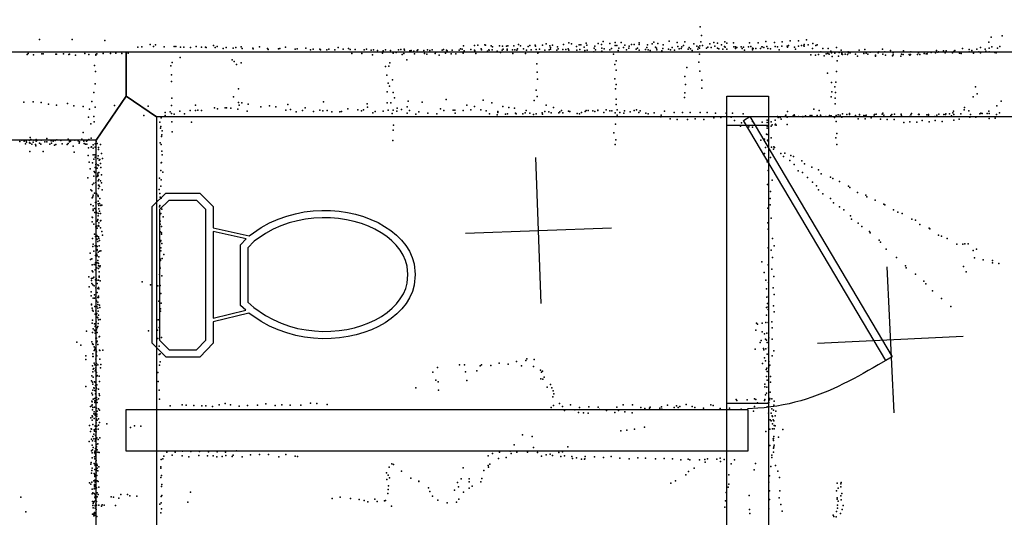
# Model space of a CAD drawing. Header units: millimetres. Extents: x -42542 to 45243, y -38526 to 67765.
# Tile 51 of 71: x -9252 to -6556, y 14259 to 15620. Entities that reach past the tile are written whole.
import ezdxf

# ---------------------------------------------------------------- set-up
doc = ezdxf.new("R2010")
doc.units = ezdxf.units.MM
for name, color, linetype in [('DOORS', 7, 'Continuous'), ('OBJECTS', 8, 'Continuous'), ('P', 9, 'Continuous'), ('PANOS', 10, 'Continuous'), ('ROOMS', 1, 'Continuous'), ('STRUCTS', 4, 'Continuous'), ('WALLS', 3, 'Continuous')]:
    doc.layers.add(name, color=color, linetype=linetype)

# ---------------------------------------------------------------- blocks, each defined once
blk = doc.blocks.new('Toilet_49')
for points in [[(-225.3, 322.7), (-187.7, 360.3)], [(-187.7, 360.3), (186.3, 360.3)], [(186.3, 360.3), (223, 323.6)], [(-179.4, 340.3), (-205.3, 314.4)], [(178, 340.3), (-179.4, 340.3)], [(203, 315.4), (178, 340.3)], [(223, 323.6), (223, 230.5)], [(-225.4, 230.4), (-225.3, 322.7)], [(-205.3, 314.4), (-205.4, 238.9)], [(203, 238.8), (203, 315.4)], [(-187.6, 193.9), (-225.4, 230.4)], [(-205.4, 238.9), (-179.5, 213.9)], [(178.1, 213.9), (203, 238.8)], [(223, 230.5), (186.4, 193.9)], [(-129.4, 193.9), (-187.6, 193.9)], [(-179.5, 213.9), (-126.8, 213.9)], [(-104.9, 95.7), (-129.4, 193.9)], [(-126.8, 213.9), (125.8, 214)], [(118.4, 194), (-119.1, 193.9)], [(-119.1, 193.9), (-96.9, 104.7)], [(97.9, 103.3), (118.4, 194)], [(128.6, 194), (106.3, 95.3)], [(125.8, 214), (178.1, 213.9)], [(186.4, 193.9), (128.6, 194)], [(-96.9, 104.7), (-84.3, 119.2)], [(-84.3, 119.2), (82, 119.2)], [(82, 119.2), (97.9, 103.3)], [(0.5, -359.8), (-28.3, -356.8), (-46.1, -351.7), (-63, -344.2), (-78.8, -334.4), (-93.7, -322.7), (-107.4, -309.2), (-120, -293.9), (-131.4, -277.2), (-141.7, -259.1), (-150.6, -239.7), (-158.3, -219.2), (-164.6, -197.8), (-169.5, -175.5), (-172.9, -152.6), (-174.9, -129.1), (-175.2, -105.2), (-173.9, -81), (-170.9, -56.7), (-166.1, -32.4), (-159.5, -8.2), (-151, 15.7), (-140.6, 39.1), (-128, 62.1), (-104.9, 95.7)], [(-90, 82.1), (-111.5, 50.8), (-123, 29.5), (-132.7, 7.5), (-140.6, -14.9), (-146.8, -37.6), (-151.2, -60.5), (-154, -83.4), (-155.2, -106.2), (-154.9, -128.8), (-153, -150.9), (-149.7, -172.5), (-145.1, -193.5), (-139.1, -213.6), (-131.9, -232.7), (-123.5, -250.6), (-114, -267.3), (-103.5, -282.6), (-92, -296.4), (-79.7, -308.4), (-66.5, -318.7), (-52.6, -327.1), (-38, -333.4), (-22.8, -337.6), (0.4, -339.7)], [(-75.1, 99.2), (-90, 82.1)], [(73.8, 99.2), (-75.1, 99.2)], [(0.4, -339.7), (23.7, -337.3), (38.9, -332.9), (53.5, -326.4), (67.4, -317.9), (80.5, -307.5), (92.9, -295.3), (104.4, -281.4), (114.8, -266), (124.3, -249.3), (132.7, -231.2), (139.8, -212.1), (145.8, -192), (150.4, -171.1), (153.7, -149.5), (155.5, -127.4), (155.9, -105), (154.7, -82.3), (152, -59.5), (147.6, -36.8), (141.5, -14.2), (133.7, 8), (124.1, 29.7), (112.8, 50.6), (91.7, 81.2)], [(106.3, 95.3), (129.3, 62), (141.7, 39.2), (152, 16.1), (160.4, -7.6), (166.9, -31.5), (171.6, -55.7), (174.6, -79.9), (175.9, -103.9), (175.5, -127.7), (173.6, -151.2), (170.2, -174.1), (165.3, -196.3), (159, -217.7), (151.4, -238.2), (142.5, -257.6), (132.3, -275.8), (120.9, -292.7), (108.3, -308), (94.6, -321.7), (79.9, -333.5), (64, -343.4), (47.2, -351.1), (29.4, -356.5), (0.5, -359.8)], [(91.7, 81.2), (73.8, 99.2)]]:
    blk.add_lwpolyline(points)
blk = doc.blocks.new('1-Standard_3D')
for points in [[(-403.982, 5.64828), (253.382, 394.931), (263.573, 377.722), (-393.791, -11.5606), (-403.982, 5.64828)], [(263.573, 377.722), (275.367, 357.142), (283.15, 343.495), (290.844, 329.879), (298.429, 316.269), (305.882, 302.642), (313.184, 288.973), (320.313, 275.239), (327.249, 261.416), (333.971, 247.479), (340.456, 233.405), (346.686, 219.17), (352.638, 204.75), (358.291, 190.121), (363.626, 175.258), (368.62, 160.139), (373.253, 144.738), (377.503, 129.032), (381.351, 112.998), (384.774, 96.6102), (387.752, 79.8457), (390.265, 62.6802), (392.29, 45.0899), (393.807, 27.0508), (395.085, -0.90191)]]:
    blk.add_lwpolyline(points)

msp = doc.modelspace()

# ---------------------------------------------------------------- linework, layer by layer
at = {"layer": 'DOORS'}
msp.add_lwpolyline([(-7315.2, 14570.2), (-7315.2, 15332.2), (-7200.9, 15332.2), (-7200.9, 14570.2), (-7315.2, 14570.2)], dxfattribs=at)
at = {"layer": 'P'}
for p in [(-7388, 15601), (-9197, 15566), (-9108, 15566), (-9018, 15564), (-7748, 15557), (-7701, 15556), (-7668, 15555), (-7654, 15561), (-7636, 15555), (-7621, 15558), (-7605, 15558), (-7555, 15557), (-7515, 15559), (-7504, 15555), (-7473, 15562), (-7451, 15558), (-7430, 15560), (-7387, 15560), (-7385, 15577), (-7351, 15558), (-7341, 15556), (-7321, 15560), (-7315, 15556), (-7297, 15557), (-7253, 15557), (-7230, 15557), (-7209, 15561), (-7185, 15558), (-7164, 15560), (-7142, 15563), (-7119, 15563), (-7097, 15565), (-7080, 15555), (-6598, 15559), (-6592, 15573), (-6562, 15576), (-8988, 15529), (-8955, 15529), (-8928, 15545), (-8917, 15546), (-8894, 15553), (-8885, 15547), (-8880, 15552), (-8856, 15546), (-8829, 15547), (-8824, 15547), (-8811, 15545), (-8802, 15545), (-8784, 15544), (-8768, 15547), (-8754, 15545), (-8743, 15545), (-8741, 15544), (-8721, 15550), (-8716, 15544), (-8711, 15547), (-8694, 15542), (-8686, 15544), (-8667, 15543), (-8660, 15544), (-8645, 15546), (-8642, 15542), (-8613, 15543), (-8612, 15541), (-8595, 15546), (-8573, 15542), (-8571, 15539), (-8543, 15541), (-8539, 15542), (-8524, 15545), (-8497, 15540), (-8492, 15541), (-8468, 15543), (-8455, 15538), (-8448, 15540), (-8430, 15540), (-8428, 15538), (-8411, 15538), (-8405, 15540), (-8389, 15538), (-8380, 15544), (-8366, 15540), (-8351, 15542), (-8347, 15539), (-8333, 15539), (-8308, 15538), (-8302, 15540), (-8289, 15537), (-8283, 15538), (-8272, 15536), (-8258, 15529), (-8256, 15535), (-8250, 15538), (-8236, 15536), (-8229, 15529), (-8221, 15531), (-8214, 15538), (-8208, 15539), (-8199, 15540), (-8198, 15537), (-8183, 15535), (-8180, 15536), (-8172, 15534), (-8163, 15536), (-8161, 15538), (-8145, 15536), (-8135, 15538), (-8129, 15536), (-8122, 15538), (-8112, 15532), (-8095, 15537), (-8091, 15539), (-8086, 15529), (-8083, 15537), (-8081, 15535), (-8067, 15537), (-8048, 15537), (-8045, 15541), (-8040, 15540), (-8037, 15529), (-8036, 15549), (-8035, 15535), (-8016, 15539), (-8006, 15550), (-8006, 15537), (-8005, 15535), (-7997, 15551), (-7988, 15541), (-7987, 15538), (-7978, 15552), (-7976, 15551), (-7971, 15534), (-7967, 15538), (-7966, 15537), (-7961, 15549), (-7958, 15538), (-7957, 15546), (-7944, 15534), (-7938, 15549), (-7935, 15531), (-7931, 15537), (-7930, 15548), (-7928, 15540), (-7919, 15548), (-7917, 15540), (-7917, 15537), (-7915, 15549), (-7902, 15538), (-7899, 15549), (-7896, 15538), (-7890, 15537), (-7889, 15541), (-7886, 15553), (-7880, 15549), (-7872, 15541), (-7864, 15537), (-7859, 15547), (-7855, 15550), (-7851, 15538), (-7840, 15551), (-7839, 15548), (-7837, 15539), (-7833, 15529), (-7830, 15532), (-7828, 15540), (-7820, 15551), (-7814, 15537), (-7810, 15554), (-7802, 15538), (-7800, 15549), (-7798, 15544), (-7798, 15540), (-7793, 15551), (-7781, 15537), (-7779, 15546), (-7777, 15541), (-7764, 15539), (-7763, 15553), (-7756, 15539), (-7750, 15541), (-7748, 15537), (-7741, 15554), (-7727, 15547), (-7726, 15537), (-7720, 15552), (-7718, 15539), (-7715, 15552), (-7706, 15545), (-7704, 15536), (-7699, 15551), (-7698, 15537), (-7680, 15533), (-7679, 15543), (-7677, 15548), (-7675, 15538), (-7659, 15553), (-7658, 15543), (-7658, 15534), (-7651, 15541), (-7636, 15538), (-7631, 15542), (-7621, 15550), (-7617, 15550), (-7613, 15536), (-7611, 15543), (-7598, 15544), (-7595, 15551), (-7590, 15538), (-7584, 15543), (-7583, 15548), (-7576, 15553), (-7569, 15553), (-7564, 15540), (-7560, 15543), (-7555, 15553), (-7555, 15537), (-7538, 15539), (-7534, 15544), (-7533, 15552), (-7531, 15538), (-7525, 15536), (-7520, 15554), (-7511, 15545), (-7508, 15543), (-7507, 15538), (-7493, 15535), (-7491, 15542), (-7490, 15552), (-7475, 15540), (-7470, 15538), (-7465, 15544), (-7459, 15537), (-7450, 15547), (-7446, 15541), (-7440, 15542), (-7439, 15546), (-7434, 15550), (-7421, 15540), (-7419, 15544), (-7415, 15541), (-7410, 15536), (-7406, 15554), (-7398, 15548), (-7395, 15540), (-7393, 15545), (-7390, 15543), (-7389, 15549), (-7382, 15550), (-7371, 15543), (-7367, 15545), (-7362, 15554), (-7358, 15544), (-7348, 15548), (-7341, 15543), (-7337, 15541), (-7330, 15552), (-7326, 15540), (-7322, 15547), (-7320, 15545), (-7315, 15540), (-7296, 15546), (-7292, 15546), (-7292, 15542), (-7288, 15544), (-7276, 15546), (-7273, 15542), (-7270, 15545), (-7267, 15537), (-7256, 15546), (-7250, 15547), (-7245, 15543), (-7245, 15538), (-7243, 15542), (-7236, 15542), (-7223, 15542), (-7220, 15546), (-7219, 15546), (-7214, 15544), (-7206, 15547), (-7203, 15542), (-7196, 15541), (-7183, 15547), (-7177, 15546), (-7177, 15546), (-7172, 15538), (-7165, 15548), (-7150, 15548), (-7149, 15548), (-7149, 15545), (-7147, 15550), (-7130, 15545), (-7127, 15540), (-7119, 15548), (-7111, 15550), (-7105, 15549), (-7104, 15553), (-7104, 15548), (-7093, 15552), (-7081, 15542), (-7072, 15550), (-7068, 15552), (-7058, 15533), (-7053, 15542), (-7038, 15542), (-7031, 15534), (-7029, 15530), (-7020, 15529), (-7015, 15544), (-7008, 15531), (-7002, 15537), (-7001, 15529), (-6983, 15533), (-6982, 15530), (-6978, 15530), (-6953, 15537), (-6938, 15539), (-6934, 15529), (-6923, 15532), (-6901, 15530), (-6899, 15533), (-6889, 15540), (-6883, 15533), (-6867, 15536), (-6860, 15530), (-6832, 15535), (-6812, 15533), (-6791, 15530), (-6765, 15532), (-6756, 15531), (-6744, 15530), (-6741, 15536), (-6738, 15532), (-6736, 15533), (-6722, 15535), (-6718, 15530), (-6715, 15535), (-6715, 15534), (-6698, 15530), (-6695, 15533), (-6693, 15534), (-6691, 15536), (-6678, 15529), (-6670, 15542), (-6652, 15539), (-6652, 15533), (-6645, 15536), (-6640, 15529), (-6631, 15540), (-6625, 15533), (-6621, 15544), (-6621, 15530), (-6608, 15540), (-6606, 15534), (-6597, 15543), (-6597, 15533), (-6590, 15546), (-6582, 15531), (-6578, 15530), (-6574, 15543), (-6568, 15547), (-9231, 15525), (-9228, 15528), (-9214, 15524), (-9191, 15527), (-9187, 15527), (-9153, 15526), (-9151, 15526), (-9132, 15527), (-9117, 15525), (-9115, 15526), (-9099, 15523), (-9073, 15528), (-9062, 15525), (-9043, 15525), (-9043, 15523), (-9040, 15527), (-9023, 15528), (-9003, 15528), (-8972, 15528), (-8834, 15503), (-8812, 15517), (-8670, 15511), (-8664, 15506), (-8645, 15502), (-8342, 15528), (-8315, 15528), (-8286, 15524), (-8238, 15502), (-8204, 15525), (-8200, 15528), (-8192, 15511), (-8171, 15527), (-8143, 15528), (-8137, 15526), (-8114, 15528), (-8103, 15523), (-8070, 15527), (-8057, 15527), (-8003, 15528), (-7901, 15528), (-7867, 15528), (-7626, 15526), (-7618, 15508), (-7392, 15504), (-7390, 15526), (-7085, 15524), (-7073, 15523), (-7064, 15525), (-7049, 15522), (-7043, 15527), (-7039, 15528), (-7035, 15526), (-7027, 15520), (-7013, 15508), (-7010, 15521), (-7001, 15526), (-6999, 15525), (-6991, 15526), (-6985, 15525), (-6963, 15526), (-6958, 15521), (-6940, 15528), (-6929, 15526), (-6908, 15523), (-6908, 15521), (-6888, 15526), (-6881, 15523), (-6862, 15522), (-6860, 15524), (-6839, 15521), (-6837, 15526), (-6833, 15525), (-6816, 15525), (-6814, 15523), (-6813, 15525), (-6793, 15525), (-6787, 15525), (-6775, 15528), (-6770, 15527), (-6767, 15527), (-6674, 15528), (-9047, 15495), (-9044, 15479), (-8838, 15494), (-8658, 15498), (-8250, 15492), (-8241, 15493), (-7836, 15500), (-7835, 15477), (-7622, 15498), (-7618, 15482), (-7425, 15490), (-7389, 15480), (-7015, 15479), (-8836, 15470), (-8836, 15451), (-8246, 15469), (-8231, 15456), (-7834, 15458), (-7622, 15459), (-7430, 15465), (-7384, 15455), (-7040, 15474), (-7029, 15449), (-7017, 15450), (-9049, 15421), (-9045, 15445), (-8652, 15431), (-8245, 15423), (-8243, 15447), (-8239, 15439), (-8229, 15421), (-7837, 15428), (-7620, 15431), (-7618, 15443), (-7429, 15443), (-7384, 15433), (-7028, 15423), (-7020, 15437), (-7018, 15421), (-6635, 15437), (-9240, 15395), (-9215, 15396), (-9193, 15394), (-9054, 15397), (-8835, 15406), (-8666, 15409), (-8652, 15394), (-8420, 15396), (-8225, 15407), (-8188, 15398), (-8150, 15395), (-8084, 15402), (-7983, 15400), (-7843, 15399), (-7835, 15410), (-7618, 15403), (-7431, 15408), (-7430, 15420), (-7030, 15409), (-7019, 15406), (-6641, 15409), (-6630, 15418), (-6564, 15398), (-9173, 15389), (-9151, 15387), (-9121, 15391), (-9103, 15385), (-9078, 15383), (-9060, 15376), (-9045, 15381), (-8992, 15386), (-8900, 15384), (-8853, 15367), (-8840, 15368), (-8836, 15386), (-8813, 15370), (-8785, 15372), (-8770, 15387), (-8770, 15372), (-8764, 15373), (-8754, 15372), (-8718, 15379), (-8710, 15377), (-8689, 15379), (-8685, 15379), (-8673, 15378), (-8654, 15376), (-8651, 15387), (-8643, 15393), (-8629, 15370), (-8626, 15389), (-8591, 15382), (-8568, 15385), (-8550, 15382), (-8523, 15373), (-8517, 15388), (-8510, 15375), (-8495, 15368), (-8477, 15372), (-8470, 15379), (-8447, 15369), (-8430, 15373), (-8422, 15371), (-8410, 15372), (-8397, 15368), (-8375, 15368), (-8370, 15369), (-8353, 15377), (-8326, 15374), (-8316, 15371), (-8310, 15374), (-8300, 15390), (-8299, 15381), (-8278, 15369), (-8256, 15370), (-8245, 15393), (-8243, 15373), (-8235, 15393), (-8229, 15373), (-8219, 15370), (-8218, 15378), (-8206, 15375), (-8191, 15382), (-8184, 15372), (-8159, 15368), (-8099, 15377), (-8090, 15372), (-8065, 15373), (-8060, 15373), (-8037, 15372), (-8027, 15387), (-8016, 15374), (-8006, 15383), (-7989, 15374), (-7974, 15371), (-7959, 15393), (-7942, 15369), (-7942, 15367), (-7929, 15383), (-7912, 15380), (-7897, 15378), (-7865, 15372), (-7814, 15369), (-7810, 15387), (-7803, 15368), (-7790, 15380), (-7773, 15368), (-7768, 15372), (-7749, 15370), (-7746, 15369), (-7745, 15369), (-7713, 15367), (-7703, 15369), (-7701, 15372), (-7695, 15372), (-7682, 15371), (-7677, 15369), (-7669, 15373), (-7669, 15372), (-7652, 15367), (-7646, 15374), (-7636, 15371), (-7630, 15371), (-7618, 15388), (-7616, 15374), (-7608, 15367), (-7596, 15371), (-7580, 15368), (-7569, 15372), (-7563, 15374), (-7556, 15367), (-7553, 15371), (-7486, 15370), (-7460, 15367), (-7437, 15367), (-7416, 15367), (-7388, 15367), (-7369, 15367), (-7149, 15369), (-7077, 15376), (-7063, 15372), (-7019, 15390), (-6695, 15370), (-6666, 15374), (-6665, 15380), (-6653, 15371), (-6598, 15370), (-6576, 15385), (-9063, 15354), (-9049, 15356), (-9048, 15341), (-8912, 15358), (-8868, 15340), (-8864, 15352), (-8853, 15358), (-8836, 15364), (-8835, 15341), (-8829, 15362), (-8800, 15363), (-8781, 15340), (-8285, 15366), (-8232, 15364), (-8191, 15365), (-8167, 15362), (-8134, 15365), (-8109, 15363), (-8059, 15365), (-7965, 15363), (-7944, 15360), (-7921, 15362), (-7916, 15363), (-7894, 15365), (-7892, 15363), (-7874, 15363), (-7868, 15366), (-7855, 15365), (-7845, 15361), (-7837, 15363), (-7821, 15366), (-7820, 15362), (-7796, 15366), (-7775, 15366), (-7764, 15366), (-7725, 15364), (-7719, 15363), (-7621, 15366), (-7616, 15359), (-7597, 15365), (-7537, 15365), (-7531, 15363), (-7514, 15366), (-7496, 15355), (-7495, 15359), (-7471, 15349), (-7451, 15347), (-7423, 15347), (-7402, 15349), (-7378, 15347), (-7351, 15352), (-7346, 15365), (-7332, 15353), (-7317, 15365), (-7304, 15354), (-7300, 15365), (-7294, 15345), (-7271, 15363), (-7245, 15342), (-7219, 15340), (-7205, 15346), (-7194, 15341), (-7183, 15346), (-7177, 15356), (-7175, 15353), (-7169, 15353), (-7167, 15348), (-7157, 15356), (-7154, 15359), (-7150, 15354), (-7134, 15357), (-7131, 15360), (-7130, 15357), (-7119, 15356), (-7107, 15356), (-7107, 15355), (-7100, 15357), (-7087, 15358), (-7086, 15356), (-7083, 15358), (-7068, 15358), (-7059, 15359), (-7057, 15356), (-7044, 15356), (-7034, 15358), (-7030, 15357), (-7021, 15353), (-7016, 15358), (-7016, 15342), (-7011, 15360), (-7005, 15359), (-7001, 15354), (-6999, 15363), (-6987, 15361), (-6980, 15364), (-6980, 15361), (-6963, 15358), (-6956, 15349), (-6952, 15361), (-6952, 15360), (-6940, 15358), (-6937, 15357), (-6937, 15349), (-6934, 15359), (-6920, 15352), (-6912, 15359), (-6911, 15361), (-6907, 15362), (-6895, 15348), (-6890, 15362), (-6888, 15365), (-6886, 15359), (-6876, 15347), (-6866, 15358), (-6864, 15361), (-6857, 15347), (-6856, 15362), (-6838, 15362), (-6838, 15361), (-6837, 15357), (-6815, 15356), (-6814, 15341), (-6812, 15360), (-6810, 15364), (-6795, 15340), (-6791, 15361), (-6790, 15362), (-6789, 15361), (-6781, 15345), (-6768, 15360), (-6763, 15361), (-6763, 15359), (-6761, 15341), (-6746, 15356), (-6745, 15345), (-6740, 15359), (-6735, 15362), (-6726, 15342), (-6721, 15361), (-6717, 15361), (-6716, 15363), (-6706, 15363), (-6700, 15357), (-6697, 15366), (-6694, 15361), (-6694, 15346), (-6679, 15348), (-6675, 15363), (-6650, 15354), (-6648, 15361), (-6634, 15354), (-6623, 15363), (-6620, 15365), (-6616, 15364), (-6603, 15364), (-6597, 15364), (-6597, 15350), (-6581, 15351), (-6577, 15361), (-6569, 15366), (-9057, 15336), (-8866, 15324), (-8865, 15328), (-8861, 15316), (-8834, 15314), (-8229, 15318), (-8228, 15332), (-7620, 15335), (-7278, 15329), (-7275, 15338), (-7255, 15327), (-7245, 15326), (-7205, 15339), (-7205, 15329), (-7205, 15324), (-7194, 15329), (-7191, 15333), (-7183, 15333), (-7182, 15335), (-7180, 15332), (-7150, 15334), (-6831, 15339), (-9251, 15287), (-9246, 15291), (-9239, 15288), (-9234, 15289), (-9225, 15290), (-9223, 15298), (-9221, 15293), (-9213, 15291), (-9206, 15293), (-9206, 15288), (-9205, 15290), (-9193, 15291), (-9183, 15286), (-9177, 15295), (-9177, 15286), (-9165, 15289), (-9160, 15288), (-9154, 15290), (-9150, 15292), (-9139, 15290), (-9138, 15291), (-9119, 15294), (-9115, 15289), (-9115, 15286), (-9112, 15288), (-9101, 15291), (-9091, 15289), (-9088, 15286), (-9081, 15294), (-9078, 15312), (-9076, 15288), (-9069, 15288), (-9067, 15290), (-9062, 15293), (-9056, 15296), (-9042, 15287), (-8863, 15301), (-8862, 15305), (-8230, 15290), (-7625, 15311), (-7619, 15292), (-7222, 15291), (-7212, 15294), (-7207, 15307), (-7205, 15306), (-7204, 15291), (-7203, 15289), (-7194, 15297), (-7017, 15297), (-7014, 15309), (-9236, 15281), (-9233, 15285), (-9225, 15284), (-9224, 15260), (-9223, 15283), (-9218, 15280), (-9215, 15285), (-9208, 15279), (-9207, 15275), (-9197, 15283), (-9194, 15280), (-9187, 15260), (-9169, 15280), (-9164, 15283), (-9156, 15277), (-9153, 15279), (-9135, 15281), (-9122, 15279), (-9119, 15282), (-9105, 15274), (-9089, 15283), (-9075, 15282), (-9071, 15280), (-9068, 15280), (-9063, 15270), (-9056, 15272), (-9055, 15273), (-9050, 15278), (-9050, 15269), (-9045, 15281), (-9045, 15272), (-9039, 15282), (-9036, 15271), (-9036, 15265), (-9030, 15279), (-8867, 15284), (-8864, 15279), (-8862, 15261), (-7621, 15279), (-7210, 15271), (-7193, 15272), (-7188, 15266), (-7187, 15273), (-7185, 15271), (-7014, 15279), (-9102, 15258), (-9064, 15249), (-9050, 15251), (-9049, 15239), (-9046, 15251), (-9045, 15244), (-9038, 15241), (-9037, 15248), (-9034, 15236), (-9032, 15238), (-9028, 15254), (-9025, 15241), (-8861, 15251), (-7212, 15254), (-7205, 15236), (-7205, 15232), (-7196, 15243), (-7168, 15254), (-7160, 15246), (-7157, 15255), (-7143, 15235), (-7140, 15249), (-7133, 15246), (-7110, 15234), (-9061, 15231), (-9059, 15212), (-9052, 15229), (-9048, 15205), (-9045, 15216), (-9043, 15224), (-9042, 15226), (-9039, 15214), (-9038, 15223), (-9036, 15222), (-9030, 15227), (-9029, 15216), (-8865, 15208), (-8864, 15229), (-8863, 15230), (-7202, 15208), (-7131, 15224), (-7120, 15207), (-7103, 15226), (-7083, 15217), (-7064, 15210), (-9065, 15188), (-9049, 15192), (-9046, 15202), (-9039, 15191), (-9038, 15201), (-9038, 15196), (-9038, 15193), (-9037, 15193), (-9037, 15180), (-9035, 15202), (-9035, 15183), (-9030, 15180), (-9028, 15196), (-8869, 15187), (-8864, 15182), (-8860, 15203), (-7191, 15181), (-7108, 15202), (-7095, 15189), (-7057, 15199), (-7032, 15190), (-7025, 15186), (-7007, 15178), (-9057, 15155), (-9054, 15152), (-9052, 15170), (-9049, 15173), (-9043, 15175), (-9036, 15168), (-9036, 15159), (-9035, 15168), (-9033, 15164), (-9028, 15174), (-9026, 15155), (-8870, 15156), (-8865, 15165), (-7204, 15170), (-7081, 15176), (-7070, 15166), (-7064, 15155), (-6982, 15165), (-6979, 15161), (-9053, 15133), (-9051, 15136), (-9050, 15140), (-9047, 15146), (-9041, 15145), (-9041, 15144), (-9038, 15140), (-9037, 15139), (-9037, 15137), (-9037, 15124), (-9032, 15131), (-8868, 15145), (-8867, 15135), (-8864, 15132), (-7197, 15131), (-7196, 15150), (-7053, 15144), (-7032, 15131), (-6958, 15148), (-6935, 15140), (-6932, 15136), (-6909, 15127), (-9057, 15115), (-9050, 15111), (-9050, 15102), (-9050, 15098), (-9046, 15104), (-9044, 15120), (-9043, 15102), (-9042, 15121), (-9042, 15097), (-9037, 15117), (-9035, 15112), (-9035, 15103), (-9033, 15118), (-9033, 15097), (-9029, 15113), (-9029, 15112), (-9027, 15113), (-8869, 15108), (-8868, 15112), (-8862, 15102), (-7203, 15105), (-7197, 15114), (-7023, 15119), (-7007, 15108), (-6995, 15100), (-6886, 15116), (-6883, 15114), (-6859, 15100), (-9053, 15080), (-9052, 15079), (-9046, 15093), (-9040, 15092), (-9038, 15074), (-9038, 15073), (-9037, 15084), (-9036, 15090), (-9030, 15090), (-9030, 15070), (-9029, 15071), (-8868, 15087), (-8865, 15090), (-8859, 15081), (-7194, 15077), (-6977, 15084), (-6974, 15075), (-6847, 15094), (-6835, 15090), (-6809, 15075), (-6799, 15072), (-9053, 15067), (-9049, 15061), (-9043, 15054), (-9042, 15051), (-9040, 15056), (-9039, 15069), (-9039, 15050), (-9036, 15057), (-9035, 15065), (-9035, 15056), (-9030, 15051), (-8867, 15069), (-8867, 15061), (-8863, 15055), (-7203, 15065), (-7202, 15047), (-6956, 15064), (-6946, 15055), (-6787, 15060), (-6761, 15050), (-6760, 15048), (-9052, 15022), (-9047, 15034), (-9044, 15027), (-9040, 15030), (-9039, 15028), (-9039, 15020), (-9036, 15026), (-9035, 15022), (-9033, 15016), (-9027, 15041), (-9025, 15031), (-8866, 15040), (-8865, 15016), (-8863, 15037), (-8863, 15034), (-7190, 15022), (-6925, 15041), (-6923, 15037), (-6898, 15017), (-6736, 15031), (-6728, 15028), (-6712, 15022), (-9051, 15000), (-9050, 15006), (-9045, 15002), (-9041, 15002), (-9039, 15000), (-9039, 14992), (-9039, 14990), (-9038, 15014), (-9034, 15002), (-8866, 15014), (-8865, 14996), (-8862, 15008), (-7202, 14996), (-7194, 14990), (-7186, 15002), (-6895, 15012), (-6879, 14993), (-6686, 15006), (-6669, 15006), (-6664, 15007), (-6655, 15007), (-6641, 14989), (-6632, 14993), (-9059, 14982), (-9058, 14964), (-9054, 14966), (-9049, 14987), (-9044, 14975), (-9040, 14979), (-9039, 14974), (-9038, 14962), (-9037, 14984), (-9035, 14972), (-9033, 14987), (-9029, 14988), (-8866, 14965), (-8866, 14962), (-8865, 14988), (-8861, 14967), (-8857, 14978), (-7190, 14970), (-6851, 14970), (-6637, 14969), (-6614, 14963), (-6588, 14962), (-9053, 14950), (-9048, 14951), (-9045, 14936), (-9044, 14955), (-9044, 14950), (-9041, 14955), (-9040, 14942), (-9038, 14955), (-9036, 14953), (-9036, 14947), (-9036, 14940), (-9032, 14944), (-9031, 14947), (-8868, 14943), (-8867, 14941), (-7220, 14958), (-7202, 14950), (-7192, 14938), (-6826, 14947), (-6824, 14942), (-6667, 14945), (-6588, 14955), (-6571, 14953), (-9062, 14917), (-9055, 14912), (-9053, 14933), (-9051, 14931), (-9051, 14913), (-9049, 14916), (-9044, 14909), (-9042, 14912), (-9040, 14908), (-9036, 14908), (-9034, 14931), (-9034, 14919), (-9034, 14916), (-8869, 14923), (-8862, 14920), (-7213, 14929), (-7209, 14908), (-7187, 14918), (-6799, 14924), (-6660, 14931), (-9061, 14890), (-9055, 14907), (-9054, 14899), (-9051, 14895), (-9048, 14892), (-9043, 14887), (-9039, 14899), (-9038, 14885), (-9036, 14888), (-9036, 14886), (-9035, 14884), (-9031, 14906), (-8916, 14903), (-8893, 14895), (-8873, 14892), (-8867, 14893), (-7207, 14884), (-7201, 14901), (-7189, 14887), (-6776, 14905), (-6771, 14898), (-9056, 14876), (-9056, 14865), (-9050, 14859), (-9047, 14868), (-9047, 14859), (-9043, 14862), (-9039, 14874), (-9038, 14860), (-9036, 14864), (-9036, 14860), (-8868, 14871), (-8865, 14871), (-7206, 14861), (-7201, 14864), (-7186, 14869), (-6752, 14879), (-6728, 14858), (-9055, 14842), (-9055, 14840), (-9053, 14831), (-9046, 14836), (-9042, 14849), (-9041, 14851), (-9040, 14836), (-9038, 14848), (-9038, 14841), (-9038, 14831), (-9033, 14839), (-9032, 14833), (-8871, 14850), (-8866, 14829), (-8864, 14845), (-7207, 14833), (-7204, 14844), (-7202, 14835), (-7202, 14828), (-7188, 14838), (-6702, 14836), (-9052, 14826), (-9050, 14823), (-9045, 14815), (-9043, 14824), (-9042, 14813), (-9040, 14817), (-9039, 14807), (-9038, 14805), (-9037, 14823), (-9036, 14812), (-8866, 14823), (-7207, 14812), (-7186, 14821), (-9053, 14790), (-9052, 14798), (-9050, 14775), (-9047, 14788), (-9045, 14788), (-9045, 14781), (-9044, 14783), (-9042, 14794), (-9039, 14777), (-9038, 14781), (-9037, 14789), (-9036, 14799), (-9031, 14800), (-8872, 14799), (-8870, 14778), (-8869, 14800), (-7234, 14790), (-7231, 14787), (-7219, 14790), (-7209, 14792), (-7202, 14792), (-7192, 14794), (-7191, 14777), (-9069, 14768), (-9052, 14765), (-9047, 14771), (-9045, 14770), (-9045, 14769), (-9045, 14763), (-9043, 14749), (-9042, 14749), (-9041, 14772), (-9041, 14749), (-9039, 14765), (-9034, 14753), (-9033, 14754), (-8899, 14769), (-8874, 14771), (-8873, 14748), (-8863, 14751), (-7236, 14771), (-7219, 14766), (-7212, 14761), (-7206, 14763), (-7200, 14750), (-9095, 14738), (-9084, 14730), (-9054, 14739), (-9052, 14734), (-9050, 14732), (-9048, 14725), (-9045, 14723), (-9045, 14722), (-9041, 14741), (-9041, 14741), (-9041, 14737), (-9039, 14741), (-9038, 14732), (-8870, 14727), (-8870, 14727), (-7224, 14737), (-7221, 14743), (-7215, 14721), (-7210, 14746), (-7209, 14720), (-7207, 14744), (-7205, 14737), (-7201, 14723), (-7191, 14746), (-9070, 14701), (-9051, 14706), (-9051, 14699), (-9050, 14699), (-9048, 14715), (-9046, 14718), (-9042, 14716), (-9042, 14705), (-9042, 14700), (-9041, 14712), (-9040, 14701), (-9033, 14716), (-9032, 14715), (-9024, 14716), (-8870, 14704), (-8867, 14706), (-7863, 14693), (-7238, 14719), (-7214, 14717), (-7212, 14695), (-7205, 14705), (-7191, 14701), (-7187, 14714), (-9070, 14691), (-9052, 14673), (-9049, 14666), (-9048, 14681), (-9046, 14676), (-9043, 14692), (-9043, 14668), (-9042, 14674), (-9041, 14680), (-9038, 14676), (-9032, 14692), (-9030, 14668), (-9029, 14677), (-8869, 14675), (-8867, 14684), (-8108, 14669), (-8047, 14676), (-8034, 14676), (-7991, 14673), (-7987, 14676), (-7962, 14674), (-7939, 14681), (-7914, 14678), (-7891, 14685), (-7878, 14673), (-7866, 14688), (-7845, 14672), (-7843, 14691), (-7218, 14680), (-7210, 14687), (-7206, 14667), (-7200, 14685), (-7200, 14671), (-7199, 14675), (-7198, 14675), (-9054, 14646), (-9051, 14657), (-9050, 14664), (-9050, 14642), (-9045, 14660), (-9043, 14663), (-9042, 14645), (-9041, 14655), (-9041, 14646), (-9040, 14645), (-9039, 14647), (-9034, 14645), (-8873, 14655), (-8120, 14656), (-8031, 14657), (-8000, 14660), (-7826, 14662), (-7823, 14656), (-7820, 14659), (-7816, 14642), (-7208, 14663), (-7207, 14644), (-7205, 14658), (-7196, 14644), (-9070, 14617), (-9055, 14632), (-9052, 14629), (-9051, 14623), (-9049, 14613), (-9048, 14612), (-9047, 14630), (-9044, 14628), (-9044, 14620), (-9042, 14621), (-9042, 14615), (-9040, 14621), (-9033, 14631), (-8872, 14631), (-8167, 14613), (-8112, 14634), (-8106, 14630), (-8027, 14633), (-7825, 14638), (-7819, 14637), (-7807, 14615), (-7798, 14622), (-7795, 14613), (-7211, 14623), (-7211, 14616), (-7206, 14615), (-7205, 14634), (-7196, 14629), (-9054, 14599), (-9052, 14594), (-9051, 14607), (-9046, 14606), (-9044, 14597), (-9044, 14585), (-9043, 14604), (-9041, 14611), (-9041, 14587), (-9036, 14610), (-9034, 14597), (-9033, 14592), (-8870, 14607), (-8105, 14607), (-7792, 14589), (-7791, 14605), (-7789, 14597), (-7210, 14594), (-7207, 14599), (-7197, 14601), (-9058, 14562), (-9054, 14577), (-9054, 14564), (-9053, 14575), (-9053, 14567), (-9051, 14559), (-9050, 14582), (-9047, 14584), (-9047, 14560), (-9046, 14578), (-9046, 14573), (-9045, 14577), (-9042, 14558), (-9041, 14558), (-9040, 14580), (-9039, 14573), (-9036, 14583), (-8869, 14582), (-8840, 14564), (-8807, 14567), (-8796, 14566), (-8775, 14565), (-8753, 14564), (-8742, 14564), (-8724, 14562), (-8705, 14567), (-8689, 14570), (-8674, 14567), (-8651, 14563), (-8628, 14565), (-8600, 14566), (-8578, 14569), (-8552, 14565), (-8534, 14567), (-8511, 14566), (-8482, 14566), (-8455, 14571), (-8438, 14570), (-8410, 14568), (-7796, 14559), (-7790, 14565), (-7774, 14570), (-7765, 14562), (-7743, 14567), (-7719, 14559), (-7693, 14561), (-7668, 14560), (-7617, 14560), (-7599, 14567), (-7574, 14567), (-7551, 14559), (-7527, 14558), (-7525, 14560), (-7499, 14558), (-7494, 14561), (-7478, 14566), (-7460, 14559), (-7453, 14564), (-7449, 14559), (-7444, 14562), (-7427, 14568), (-7410, 14562), (-7403, 14559), (-7379, 14558), (-7359, 14567), (-7353, 14565), (-7308, 14558), (-7290, 14581), (-7288, 14579), (-7260, 14580), (-7240, 14583), (-7240, 14562), (-7236, 14581), (-7231, 14572), (-7212, 14579), (-7211, 14581), (-7205, 14561), (-7203, 14571), (-7200, 14573), (-7199, 14580), (-7198, 14584), (-7192, 14583), (-7187, 14566), (-7186, 14577), (-9057, 14531), (-9053, 14537), (-9052, 14553), (-9052, 14534), (-9049, 14542), (-9048, 14548), (-9045, 14539), (-9045, 14538), (-9044, 14543), (-9040, 14541), (-9040, 14536), (-9039, 14549), (-9036, 14556), (-9033, 14552), (-7760, 14551), (-7732, 14553), (-7722, 14546), (-7708, 14545), (-7695, 14544), (-7664, 14554), (-7645, 14551), (-7622, 14546), (-7612, 14551), (-7595, 14548), (-7575, 14545), (-7540, 14557), (-7493, 14555), (-7334, 14557), (-7276, 14555), (-7242, 14549), (-7201, 14544), (-7194, 14544), (-7192, 14556), (-7191, 14537), (-7190, 14535), (-7188, 14552), (-7183, 14537), (-7181, 14549), (-9060, 14510), (-9053, 14525), (-9051, 14513), (-9048, 14529), (-9045, 14509), (-9045, 14508), (-9042, 14528), (-9042, 14517), (-9040, 14508), (-9039, 14525), (-9036, 14528), (-9036, 14511), (-9033, 14518), (-9013, 14515), (-8948, 14505), (-8937, 14509), (-8920, 14508), (-7541, 14506), (-7197, 14526), (-7194, 14523), (-7190, 14515), (-7189, 14526), (-7187, 14523), (-7186, 14510), (-7183, 14509), (-9058, 14494), (-9056, 14501), (-9055, 14500), (-9051, 14480), (-9049, 14486), (-9048, 14498), (-9047, 14495), (-9044, 14501), (-9044, 14483), (-9043, 14499), (-9043, 14493), (-9042, 14500), (-9042, 14493), (-9037, 14500), (-7875, 14485), (-7848, 14480), (-7606, 14496), (-7589, 14497), (-7568, 14500), (-7209, 14494), (-7198, 14500), (-7190, 14501), (-7187, 14480), (-7186, 14501), (-7174, 14478), (-7162, 14499), (-9061, 14466), (-9055, 14473), (-9053, 14456), (-9052, 14468), (-9050, 14450), (-9049, 14474), (-9045, 14467), (-9044, 14474), (-9043, 14471), (-9041, 14475), (-9041, 14458), (-9041, 14452), (-9040, 14476), (-9038, 14460), (-9037, 14472), (-9032, 14476), (-7898, 14457), (-7845, 14450), (-7751, 14452), (-7198, 14455), (-7189, 14474), (-7188, 14475), (-7188, 14469), (-7187, 14452), (-7186, 14456), (-9055, 14441), (-9053, 14435), (-9052, 14444), (-9047, 14435), (-9047, 14424), (-9046, 14440), (-9044, 14447), (-9044, 14432), (-9043, 14448), (-9043, 14436), (-9043, 14428), (-9043, 14425), (-9042, 14446), (-9042, 14437), (-9039, 14444), (-9038, 14437), (-9034, 14436), (-8857, 14426), (-8849, 14437), (-8834, 14429), (-8826, 14437), (-8807, 14427), (-8806, 14440), (-8788, 14424), (-8783, 14439), (-8761, 14428), (-8759, 14439), (-8737, 14427), (-8735, 14438), (-8722, 14427), (-8712, 14424), (-8711, 14438), (-8697, 14425), (-8688, 14437), (-8687, 14428), (-8670, 14425), (-8667, 14429), (-8658, 14441), (-8642, 14424), (-8620, 14430), (-8595, 14431), (-8570, 14431), (-8542, 14424), (-8523, 14431), (-8497, 14426), (-8491, 14425), (-7969, 14427), (-7957, 14434), (-7938, 14437), (-7920, 14423), (-7909, 14440), (-7906, 14434), (-7890, 14437), (-7861, 14437), (-7834, 14436), (-7823, 14426), (-7810, 14430), (-7799, 14432), (-7793, 14428), (-7775, 14436), (-7770, 14425), (-7765, 14438), (-7760, 14427), (-7740, 14425), (-7703, 14425), (-7678, 14424), (-7653, 14423), (-7632, 14425), (-7192, 14429), (-7192, 14423), (-7188, 14448), (-7188, 14437), (-9057, 14404), (-9056, 14409), (-9053, 14422), (-9048, 14406), (-9047, 14405), (-9046, 14419), (-9045, 14401), (-9044, 14401), (-9043, 14411), (-9043, 14404), (-9042, 14414), (-9040, 14404), (-9039, 14401), (-9035, 14397), (-8865, 14397), (-8864, 14417), (-8860, 14419), (-8240, 14396), (-8233, 14405), (-8228, 14403), (-7969, 14401), (-7968, 14396), (-7964, 14404), (-7941, 14420), (-7738, 14420), (-7727, 14422), (-7713, 14418), (-7705, 14418), (-7704, 14419), (-7608, 14421), (-7583, 14419), (-7559, 14422), (-7538, 14421), (-7511, 14419), (-7487, 14420), (-7464, 14419), (-7441, 14416), (-7421, 14418), (-7417, 14416), (-7390, 14416), (-7376, 14417), (-7375, 14410), (-7368, 14419), (-7343, 14418), (-7334, 14421), (-7333, 14412), (-7323, 14417), (-7304, 14405), (-7294, 14416), (-7237, 14406), (-7195, 14398), (-7182, 14401), (-9055, 14380), (-9054, 14387), (-9053, 14393), (-9048, 14379), (-9046, 14390), (-9046, 14376), (-9046, 14374), (-9046, 14371), (-9042, 14381), (-9041, 14392), (-9041, 14387), (-9040, 14373), (-9039, 14393), (-9038, 14386), (-8865, 14393), (-8863, 14373), (-8247, 14381), (-8243, 14374), (-8206, 14385), (-8037, 14394), (-7981, 14387), (-7428, 14375), (-7420, 14384), (-7405, 14393), (-7310, 14375), (-7241, 14389), (-7199, 14372), (-7176, 14385), (-9060, 14353), (-9057, 14350), (-9054, 14355), (-9049, 14359), (-9047, 14349), (-9047, 14346), (-9047, 14342), (-9046, 14361), (-9045, 14355), (-9044, 14359), (-9044, 14345), (-9039, 14359), (-9037, 14357), (-8865, 14368), (-8863, 14343), (-8862, 14349), (-8246, 14362), (-8242, 14345), (-8239, 14367), (-8181, 14366), (-8159, 14358), (-8159, 14357), (-8053, 14354), (-8050, 14342), (-8043, 14364), (-8021, 14364), (-8021, 14356), (-8013, 14344), (-7989, 14356), (-7986, 14365), (-7469, 14352), (-7456, 14359), (-7310, 14350), (-7200, 14355), (-7171, 14368), (-7013, 14352), (-7003, 14351), (-7003, 14342), (-7002, 14354), (-9053, 14336), (-9053, 14323), (-9051, 14326), (-9048, 14337), (-9048, 14324), (-9045, 14321), (-9044, 14338), (-9044, 14318), (-9041, 14340), (-9039, 14326), (-9039, 14315), (-9037, 14321), (-9035, 14341), (-9001, 14315), (-8975, 14321), (-8956, 14321), (-8950, 14318), (-8931, 14317), (-8864, 14316), (-8862, 14319), (-8784, 14328), (-8244, 14324), (-8243, 14335), (-8132, 14340), (-8129, 14330), (-8121, 14317), (-8061, 14333), (-8036, 14328), (-8021, 14339), (-7317, 14327), (-7312, 14341), (-7254, 14319), (-7199, 14331), (-7170, 14331), (-7015, 14331), (-7011, 14339), (-7003, 14318), (-7001, 14324), (-9248, 14314), (-9052, 14302), (-9051, 14291), (-9050, 14297), (-9049, 14300), (-9048, 14302), (-9046, 14314), (-9045, 14291), (-9045, 14290), (-9044, 14313), (-9044, 14310), (-9044, 14305), (-9043, 14296), (-9041, 14302), (-9041, 14292), (-9035, 14292), (-9028, 14289), (-9026, 14293), (-9020, 14292), (-8995, 14314), (-8989, 14291), (-8980, 14311), (-8868, 14295), (-8864, 14299), (-8791, 14300), (-8396, 14310), (-8374, 14314), (-8346, 14310), (-8322, 14308), (-8308, 14305), (-8298, 14301), (-8279, 14309), (-8273, 14302), (-8253, 14304), (-8250, 14305), (-8234, 14289), (-8107, 14306), (-8081, 14299), (-8056, 14300), (-8049, 14309), (-7319, 14304), (-7199, 14308), (-7172, 14312), (-7168, 14294), (-7013, 14312), (-7013, 14309), (-7012, 14292), (-7011, 14303), (-7002, 14307), (-6997, 14291), (-9235, 14274), (-9052, 14268), (-9050, 14285), (-9050, 14268), (-9049, 14267), (-9049, 14263), (-9048, 14270), (-9047, 14272), (-9047, 14264), (-9045, 14284), (-9045, 14269), (-9043, 14268), (-9042, 14280), (-9042, 14261), (-9040, 14261), (-8865, 14271), (-8865, 14271), (-8863, 14282), (-7321, 14287), (-7253, 14280), (-7252, 14269), (-7200, 14282), (-7164, 14276), (-7024, 14265), (-7022, 14261), (-7015, 14275), (-7012, 14284), (-7004, 14269), (-7000, 14280), (-7000, 14280), (-7016, 14260)]:
    msp.add_point(p, dxfattribs=at)
at = {"layer": 'PANOS'}
for points in [[(-7823.9, 14843.9), (-7838.1, 15243.7)], [(-8030.9, 15036.7), (-7631.2, 15050.9)], [(-6877.3, 14944.7), (-6858.3, 14545.1)], [(-7067.6, 14735.4), (-6668, 14754.4)]]:
    msp.add_lwpolyline(points, dxfattribs=at)
at = {"layer": 'ROOMS'}
for points in [[(-9296.4, 15532.1), (-8959.9, 15532.1), (-5543.6, 15532.1), (-5543.6, 17697.5), (-8178.8, 17697.5), (-8178.8, 18548.3), (-8153.4, 18554.7), (-8153.4, 19608.8), (-8153.4, 20497.8), (-9956.8, 20497.8)], [(-12280.9, 12852.4), (-9042.4, 12852.4), (-9042.4, 15290.8), (-9366.2, 15290.8)]]:
    msp.add_lwpolyline(points, dxfattribs=at)
msp.add_lwpolyline([(-8877.3, 12877.8), (-5302.2, 12877.8), (-5302.2, 13995.4), (-5302.2, 15354.3), (-5486.4, 15354.3), (-8877.3, 15354.3), (-8877.3, 12877.8)], close=True, dxfattribs=at)
at = {"layer": 'STRUCTS'}
for points in [[(-7315.2, 12738.1), (-7315.2, 15411.5), (-7258.1, 15411.5), (-7200.9, 15411.5), (-7200.9, 12738.1), (-7258.1, 12738.1), (-7315.2, 12738.1)], [(-7258.1, 14439.9), (-8959.9, 14439.9), (-8959.9, 14497), (-8959.9, 14554.2), (-7258.1, 14554.2), (-7258.1, 14497), (-7258.1, 14439.9)]]:
    msp.add_lwpolyline(points, dxfattribs=at)
at = {"layer": 'WALLS'}
for points in [[(-9042.4, 15290.8), (-9366.2, 15290.8), (-9366.2, 15411.5), (-9296.4, 15532.1), (-8959.9, 15532.1), (-8959.9, 15411.5), (-9042.4, 15290.8)], [(-8959.9, 15532.1), (-5543.6, 15532.1), (-5486.4, 15411.5), (-5486.4, 15354.3), (-8877.3, 15354.3), (-8959.9, 15411.5), (-8959.9, 15532.1)], [(-9042.4, 12852.4), (-9042.4, 15290.8), (-8959.9, 15411.5), (-8877.3, 15354.3), (-8877.3, 12877.8), (-8959.9, 12731.8), (-9042.4, 12852.4)]]:
    msp.add_lwpolyline(points, dxfattribs=at)

# ---------------------------------------------------------------- block references
at = {"layer": 'DOORS', "xscale": -1, "yscale": -1, "rotation": 90}
msp.add_blockref('1-Standard_3D', (-7258, 14951.2), dxfattribs=at)
at = {"layer": 'OBJECTS', "rotation": 90}
msp.add_blockref('Toilet_49', (-8528.1, 14922.8), dxfattribs=at)

doc.saveas('drawing.dxf')
